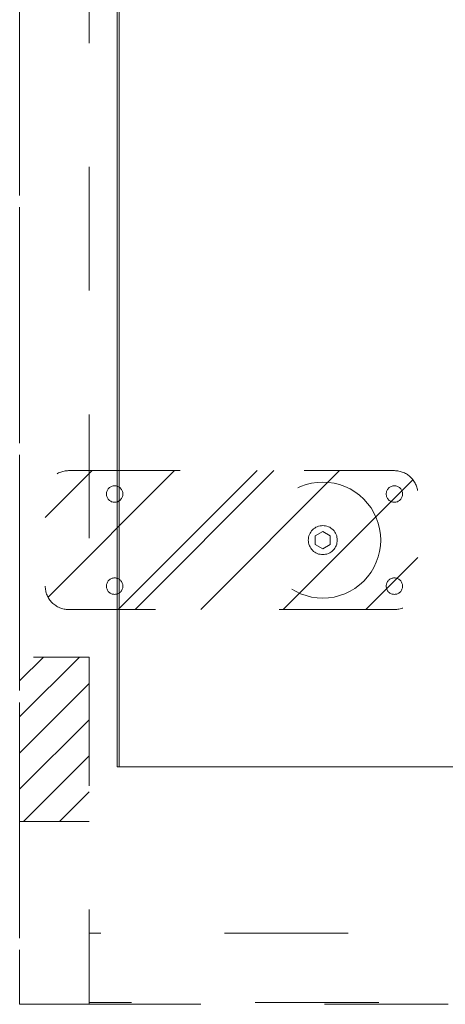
# Model space of a CAD drawing. Header units: inches. Extents: x -420 to -276, y -52 to 18.
# Tile 110 of 187: x -347.57 to -342.98, y -17 to -6.39. Entities that reach past the tile are written whole.
import ezdxf

# ---------------------------------------------------------------- set-up
doc = ezdxf.new("R2010")
doc.units = ezdxf.units.IN
doc.header["$LTSCALE"] = 32
doc.header["$MEASUREMENT"] = 0
doc.linetypes.add('Dash Style-1', pattern=[0.083328, 0.041656, -0.041672])
for name, color, linetype, lineweight in [('DashLine', 7, 'Dash Style-1', 13), ('DashLineFill', 7, 'Dash Style-1', 13), ('Drawing', 7, 'Continuous', 18), ('None', 7, 'Continuous', 18), ('SolidLine', 7, 'Continuous', 15)]:
    doc.layers.add(name, color=color, linetype=linetype, lineweight=lineweight)
doc.layers.add('Electrical', color=1, linetype='Dash Style-1', lineweight=15, true_color=0xff0000)

# ---------------------------------------------------------------- blocks, each defined once
blk = doc.blocks.new('Group-56')
at = {"layer": 'SolidLine', "flags": 128}
blk.add_lwpolyline([(69.744, -30), (69.744, -2.559), (69.764, -2.559), (69.764, -30)], close=True, dxfattribs=at)
blk = doc.blocks.new('Group-57')
at = {"layer": 'DashLine', "flags": 128}
blk.add_lwpolyline([(0, -2.559), (69.764, -2.559), (69.764, -30), (0, -30)], close=True, dxfattribs=at)
at = {"layer": 'SolidLine', "flags": 128}
blk.add_lwpolyline([(0, -2.559), (69.764, -2.559), (69.764, -30), (0, -30)], close=True, dxfattribs=at)
at = {"layer": 'None'}
blk.add_blockref('Group-56', (0, 0), dxfattribs=at)
blk = doc.blocks.new('Group-59')
at = {"layer": 'None'}
blk.add_blockref('Group-57', (0, 0), dxfattribs=at)
blk = doc.blocks.new('SL Credenza Desk Top (2D)-2')
at = {"layer": 'None'}
blk.add_blockref('Group-59', (0, 0), dxfattribs=at)
at = {"layer": 'Drawing', "color": 0, "flags": 1}
for tag in ['Catalog', 'FinishGroup', 'Discount', 'Option1', 'Option2', 'Option3', 'Option4', 'Option5', 'Option6', 'Option7', 'Option8', 'Option9', 'Option10', 'Option11', 'Option12', 'Custom', 'Tag', 'Item1', 'Item2', 'Item3', 'Item4', 'Item5', 'Item6', 'Item7', 'Item8', 'Item9', 'Item10', 'Item11', 'Item12', 'Item13', 'Item14', 'Item15', 'Item16', 'Item17', 'Item18', 'Item19', 'Item20', 'Item21', 'Item22', 'Item23', 'Item24', 'Item25']:
    blk.add_attdef(tag, (12.939, -0.437), '', height=0.00709, dxfattribs=at)
blk = doc.blocks.new('1BP8DW-Leveler (2D)')
at = {"layer": 'DashLine', "flags": 128}
for points in [[(0.625, 0), (0.622, -0.061), (0.613, -0.122), (0.598, -0.181), (0.577, -0.239), (0.551, -0.295), (0.52, -0.347), (0.483, -0.396), (0.442, -0.442), (0.396, -0.483), (0.347, -0.52), (0.295, -0.551), (0.239, -0.577), (0.181, -0.598), (0.122, -0.613), (0.061, -0.622), (0, -0.625), (-0.061, -0.622), (-0.122, -0.613), (-0.181, -0.598), (-0.239, -0.577), (-0.295, -0.551), (-0.347, -0.52), (-0.396, -0.483), (-0.442, -0.442), (-0.483, -0.396), (-0.52, -0.347), (-0.551, -0.295), (-0.577, -0.239), (-0.598, -0.181), (-0.613, -0.122), (-0.622, -0.061), (-0.625, 0), (-0.622, 0.061), (-0.613, 0.122), (-0.598, 0.181), (-0.577, 0.239), (-0.551, 0.295), (-0.52, 0.347), (-0.483, 0.396), (-0.442, 0.442), (-0.396, 0.483), (-0.347, 0.52), (-0.295, 0.551), (-0.239, 0.577), (-0.181, 0.598), (-0.122, 0.613), (-0.061, 0.622), (0, 0.625), (0.061, 0.622), (0.122, 0.613), (0.181, 0.598), (0.239, 0.577), (0.295, 0.551), (0.347, 0.52), (0.396, 0.483), (0.442, 0.442), (0.483, 0.396), (0.52, 0.347), (0.551, 0.295), (0.577, 0.239), (0.598, 0.181), (0.613, 0.122), (0.622, 0.061)], [(0, 0.156), (0.015, 0.155), (0.03, 0.153), (0.045, 0.15), (0.06, 0.144), (0.074, 0.138), (0.087, 0.13), (0.099, 0.121), (0.11, 0.11), (0.121, 0.099), (0.13, 0.087), (0.138, 0.074), (0.144, 0.06), (0.15, 0.045), (0.153, 0.03), (0.155, 0.015), (0.156, 0), (0.155, -0.015), (0.153, -0.03), (0.15, -0.045), (0.144, -0.06), (0.138, -0.074), (0.13, -0.087), (0.121, -0.099), (0.11, -0.11), (0.099, -0.121), (0.087, -0.13), (0.074, -0.138), (0.06, -0.144), (0.045, -0.15), (0.03, -0.153), (0.015, -0.155), (0, -0.156), (-0.015, -0.155), (-0.03, -0.153), (-0.045, -0.15), (-0.06, -0.144), (-0.074, -0.138), (-0.087, -0.13), (-0.099, -0.121), (-0.11, -0.11), (-0.121, -0.099), (-0.13, -0.087), (-0.138, -0.074), (-0.144, -0.06), (-0.15, -0.045), (-0.153, -0.03), (-0.155, -0.015), (-0.156, 0), (-0.155, 0.015), (-0.153, 0.03), (-0.15, 0.045), (-0.144, 0.06), (-0.138, 0.074), (-0.13, 0.087), (-0.121, 0.099), (-0.11, 0.11), (-0.099, 0.121), (-0.087, 0.13), (-0.074, 0.138), (-0.06, 0.144), (-0.045, 0.15), (-0.03, 0.153), (-0.015, 0.155)], [(0, 0.094), (-0.081, 0.047), (-0.081, -0.047), (0, -0.094), (0.081, -0.047), (0.081, 0.047)]]:
    blk.add_lwpolyline(points, close=True, dxfattribs=at)
blk = doc.blocks.new('Slate-LSVS-Leveler (2D)')
at = {"layer": 'DashLineFill', "linetype": 'Continuous', "lineweight": 13}
h = blk.add_hatch(dxfattribs=at)
h.set_pattern_fill('Steel', color=253, style=0, pattern_type=2)
h.set_pattern_definition([(45, (0, 0), (-1.613, 1.9357), []), (45, (-1.0608, 1.0608), (-0.47235, 0.41676), [])])
edge = h.paths.add_edge_path()
edge.add_arc((-2.74, -0.496), 0.252, 180, 270)
edge.add_line((-2.74, -0.748), (0.772, -0.748))
edge.add_arc((0.772, -0.496), 0.252, 270, 360)
edge.add_line((1.024, -0.496), (1.024, 0.496))
edge.add_arc((0.772, 0.496), 0.252, 0, 90)
edge.add_line((0.772, 0.748), (-2.74, 0.748))
edge.add_arc((-2.74, 0.496), 0.252, 90, 180)
edge.add_line((-2.992, 0.496), (-2.992, -0.496))
at = {"layer": 'DashLineFill', "flags": 128}
blk.add_lwpolyline([(-2.992, -0.496, 0.414214), (-2.74, -0.748), (0.772, -0.748, 0.414214), (1.024, -0.496), (1.024, 0.496, 0.414214), (0.772, 0.748), (-2.74, 0.748, 0.414214), (-2.992, 0.496)], format="xyb", close=True, dxfattribs=at)
at = {"layer": 'SolidLine', "flags": 128}
for points in [[(-2.244, 0.585), (-2.235, 0.584), (-2.227, 0.583), (-2.218, 0.581), (-2.21, 0.578), (-2.202, 0.574), (-2.195, 0.57), (-2.188, 0.565), (-2.181, 0.559), (-2.176, 0.552), (-2.17, 0.545), (-2.166, 0.538), (-2.162, 0.53), (-2.159, 0.522), (-2.157, 0.513), (-2.156, 0.505), (-2.156, 0.496), (-2.156, 0.487), (-2.157, 0.479), (-2.159, 0.47), (-2.162, 0.462), (-2.166, 0.454), (-2.17, 0.447), (-2.176, 0.44), (-2.181, 0.433), (-2.188, 0.428), (-2.195, 0.422), (-2.202, 0.418), (-2.21, 0.414), (-2.218, 0.411), (-2.227, 0.409), (-2.235, 0.408), (-2.244, 0.407), (-2.253, 0.408), (-2.261, 0.409), (-2.27, 0.411), (-2.278, 0.414), (-2.286, 0.418), (-2.293, 0.422), (-2.3, 0.428), (-2.307, 0.433), (-2.313, 0.44), (-2.318, 0.447), (-2.322, 0.454), (-2.326, 0.462), (-2.329, 0.47), (-2.331, 0.479), (-2.332, 0.487), (-2.333, 0.496), (-2.332, 0.505), (-2.331, 0.513), (-2.329, 0.522), (-2.326, 0.53), (-2.322, 0.538), (-2.318, 0.545), (-2.313, 0.552), (-2.307, 0.559), (-2.3, 0.565), (-2.293, 0.57), (-2.286, 0.574), (-2.278, 0.578), (-2.27, 0.581), (-2.261, 0.583), (-2.253, 0.584)], [(0.772, 0.585), (0.78, 0.584), (0.789, 0.583), (0.797, 0.581), (0.806, 0.578), (0.813, 0.574), (0.821, 0.57), (0.828, 0.565), (0.834, 0.559), (0.84, 0.552), (0.845, 0.545), (0.85, 0.538), (0.853, 0.53), (0.856, 0.522), (0.859, 0.513), (0.86, 0.505), (0.86, 0.496), (0.86, 0.487), (0.859, 0.479), (0.856, 0.47), (0.853, 0.462), (0.85, 0.454), (0.845, 0.447), (0.84, 0.44), (0.834, 0.433), (0.828, 0.428), (0.821, 0.422), (0.813, 0.418), (0.806, 0.414), (0.797, 0.411), (0.789, 0.409), (0.78, 0.408), (0.772, 0.407), (0.763, 0.408), (0.754, 0.409), (0.746, 0.411), (0.738, 0.414), (0.73, 0.418), (0.722, 0.422), (0.715, 0.428), (0.709, 0.433), (0.703, 0.44), (0.698, 0.447), (0.694, 0.454), (0.69, 0.462), (0.687, 0.47), (0.685, 0.479), (0.683, 0.487), (0.683, 0.496), (0.683, 0.505), (0.685, 0.513), (0.687, 0.522), (0.69, 0.53), (0.694, 0.538), (0.698, 0.545), (0.703, 0.552), (0.709, 0.559), (0.715, 0.565), (0.722, 0.57), (0.73, 0.574), (0.738, 0.578), (0.746, 0.581), (0.754, 0.583), (0.763, 0.584)], [(-2.244, -0.407), (-2.235, -0.408), (-2.227, -0.409), (-2.218, -0.411), (-2.21, -0.414), (-2.202, -0.418), (-2.195, -0.422), (-2.188, -0.428), (-2.181, -0.433), (-2.176, -0.44), (-2.17, -0.447), (-2.166, -0.454), (-2.162, -0.462), (-2.159, -0.47), (-2.157, -0.479), (-2.156, -0.487), (-2.156, -0.496), (-2.156, -0.505), (-2.157, -0.513), (-2.159, -0.522), (-2.162, -0.53), (-2.166, -0.538), (-2.17, -0.545), (-2.176, -0.552), (-2.181, -0.559), (-2.188, -0.565), (-2.195, -0.57), (-2.202, -0.574), (-2.21, -0.578), (-2.218, -0.581), (-2.227, -0.583), (-2.235, -0.584), (-2.244, -0.585), (-2.253, -0.584), (-2.261, -0.583), (-2.27, -0.581), (-2.278, -0.578), (-2.286, -0.574), (-2.293, -0.57), (-2.3, -0.565), (-2.307, -0.559), (-2.313, -0.552), (-2.318, -0.545), (-2.322, -0.538), (-2.326, -0.53), (-2.329, -0.522), (-2.331, -0.513), (-2.332, -0.505), (-2.333, -0.496), (-2.332, -0.487), (-2.331, -0.479), (-2.329, -0.47), (-2.326, -0.462), (-2.322, -0.454), (-2.318, -0.447), (-2.313, -0.44), (-2.307, -0.433), (-2.3, -0.428), (-2.293, -0.422), (-2.286, -0.418), (-2.278, -0.414), (-2.27, -0.411), (-2.261, -0.409), (-2.253, -0.408)], [(0.772, -0.407), (0.78, -0.408), (0.789, -0.409), (0.797, -0.411), (0.806, -0.414), (0.813, -0.418), (0.821, -0.422), (0.828, -0.428), (0.834, -0.433), (0.84, -0.44), (0.845, -0.447), (0.85, -0.454), (0.853, -0.462), (0.856, -0.47), (0.859, -0.479), (0.86, -0.487), (0.86, -0.496), (0.86, -0.505), (0.859, -0.513), (0.856, -0.522), (0.853, -0.53), (0.85, -0.538), (0.845, -0.545), (0.84, -0.552), (0.834, -0.559), (0.828, -0.565), (0.821, -0.57), (0.813, -0.574), (0.806, -0.578), (0.797, -0.581), (0.789, -0.583), (0.78, -0.584), (0.772, -0.585), (0.763, -0.584), (0.754, -0.583), (0.746, -0.581), (0.738, -0.578), (0.73, -0.574), (0.722, -0.57), (0.715, -0.565), (0.709, -0.559), (0.703, -0.552), (0.698, -0.545), (0.694, -0.538), (0.69, -0.53), (0.687, -0.522), (0.685, -0.513), (0.683, -0.505), (0.683, -0.496), (0.683, -0.487), (0.685, -0.479), (0.687, -0.47), (0.69, -0.462), (0.694, -0.454), (0.698, -0.447), (0.703, -0.44), (0.709, -0.433), (0.715, -0.428), (0.722, -0.422), (0.73, -0.418), (0.738, -0.414), (0.746, -0.411), (0.754, -0.409), (0.763, -0.408)]]:
    blk.add_lwpolyline(points, close=True, dxfattribs=at)
at = {"layer": 'DashLine', "color": 7}
blk.add_blockref('1BP8DW-Leveler (2D)', (0, 0), dxfattribs=at)
blk = doc.blocks.new('Group-77')
at = {"layer": 'Electrical', "linetype": 'Continuous', "lineweight": 5, "true_color": 0xdd0000}
h = blk.add_hatch(dxfattribs=at)
h.set_pattern_fill('ElectricalHatch', color=12, style=0, pattern_type=2)
h.set_pattern_definition([(45, (0, 0), (-0.3333333, -0.7222222), [])])
h.paths.add_polyline_path([(17.205, -1.969), (17.953, -1.969), (17.953, -3.74), (17.205, -3.74)])
at = {"layer": 'DashLine', "flags": 128}
for points in [[(0, 0), (17.953, 0), (17.953, -29.094), (0, -29.094)], [(17.205, 0), (17.953, 0), (17.953, -29.094), (17.205, -29.094)], [(0.748, -0.02), (17.205, -0.02), (17.205, -0.768), (0.748, -0.768)]]:
    blk.add_lwpolyline(points, close=True, dxfattribs=at)
at = {"layer": 'Electrical', "flags": 128}
blk.add_lwpolyline([(17.205, -1.969), (17.953, -1.969), (17.953, -3.74), (17.205, -3.74)], close=True, dxfattribs=at)
at = {"layer": 'None', "color": 7, "rotation": 180}
blk.add_blockref('Slate-LSVS-Leveler (2D)', (14.685, -5), dxfattribs=at)
blk = doc.blocks.new('Group-78')
at = {"layer": 'None'}
blk.add_blockref('Group-77', (0, 0), dxfattribs=at)
blk = doc.blocks.new('SL Low Storage (2D)-2')
at = {"layer": 'None'}
blk.add_blockref('Group-78', (0, 0), dxfattribs=at)
at = {"layer": 'Drawing', "color": 0, "flags": 1}
for tag in ['Catalog', 'FinishGroup', 'Discount', 'Option1', 'Option2', 'Option3', 'Option4', 'Option5', 'Option6', 'Option7', 'Option8', 'Option9', 'Option10', 'Option11', 'Option12', 'Custom', 'Tag', 'Item1', 'Item2', 'Item3', 'Item4', 'Item5', 'Item6', 'Item7', 'Item8', 'Item9', 'Item10', 'Item11', 'Item12', 'Item13', 'Item14', 'Item15', 'Item16', 'Item17', 'Item18', 'Item19', 'Item20', 'Item21', 'Item22', 'Item23', 'Item24', 'Item25']:
    blk.add_attdef(tag, (11.888, -2.023), '', height=0.00709, dxfattribs=at)

msp = doc.modelspace()

# ---------------------------------------------------------------- block references
at = {"layer": 'Drawing', "rotation": 180}
msp.add_blockref('SL Credenza Desk Top (2D)-2', (-276.756, -17), dxfattribs=at)

# ---------------------------------------------------------------- next in the draw order: block references
msp.add_blockref('SL Low Storage (2D)-2', (-329.618, -17), dxfattribs=at)

doc.saveas('drawing.dxf')
